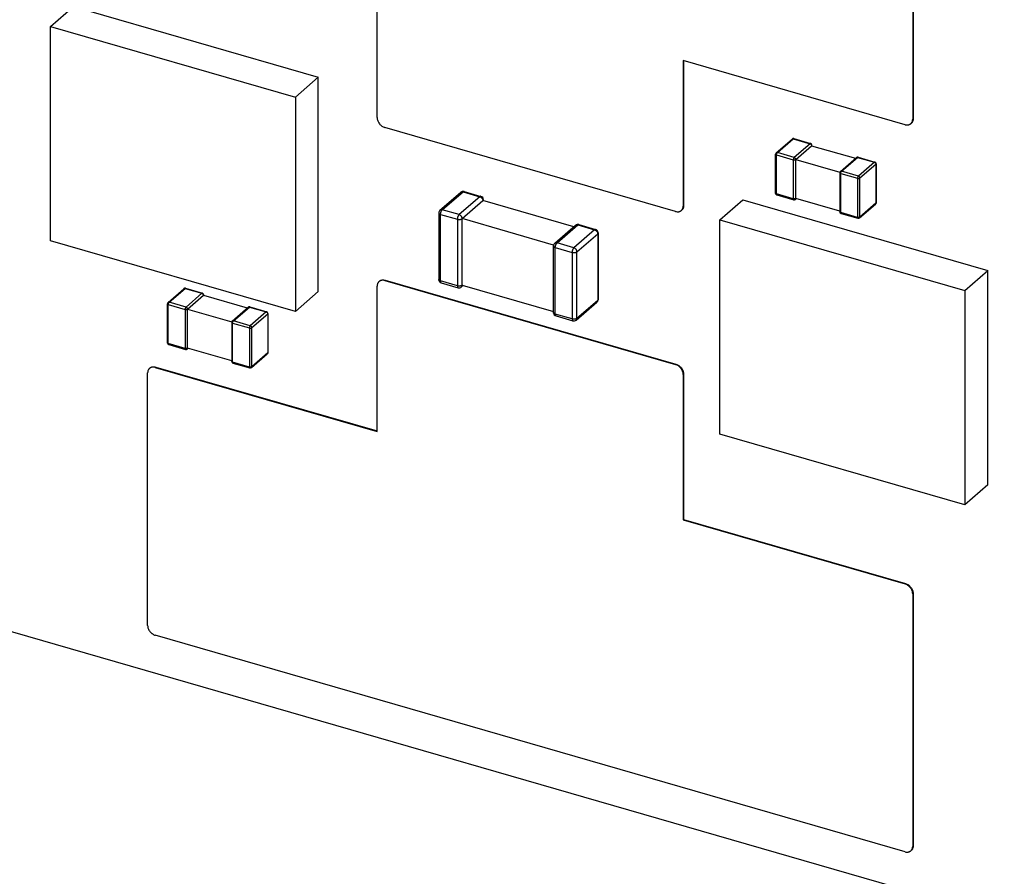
# Model space of a CAD drawing. Header units: millimetres. Extents: x 0 to 210, y 0 to 297.
# Tile 6 of 15: x 77.5 to 81.21, y 236.9 to 240.13. Entities that reach past the tile are written whole.
import ezdxf

# ---------------------------------------------------------------- set-up
doc = ezdxf.new("R2010")
doc.units = ezdxf.units.MM
doc.header["$LTSCALE"] = 19.36
doc.layers.get('0').update_dxf_attribs({"linetype": 'CONTINUOUS'})

msp = doc.modelspace()

# ---------------------------------------------------------------- linework, layer by layer
at = {"color": 7, "linetype": 'Continuous'}
for p, q in [((59.235, 243.0838), (139.9832, 219.7738)), ((80.8623, 240.703), (80.8623, 239.7513)), ((80.864, 240.7045), (80.864, 239.7528)), ((78.8436, 239.7573), (78.8436, 240.3053)), ((77.6124, 240.1012), (77.699, 240.1762)), ((77.699, 240.1762), (78.6218, 239.9098)), ((77.6124, 239.2937), (77.6124, 240.1012)), ((77.6124, 240.1012), (78.5352, 239.8348)), ((79.9972, 239.9723), (79.9972, 239.4243)), ((80.8335, 239.7308), (79.9972, 239.9723)), ((79.9988, 239.9718), (79.9988, 239.4258)), ((78.5352, 239.8348), (78.6218, 239.9098)), ((78.6218, 239.1023), (78.6218, 239.9098)), ((78.5352, 239.8348), (78.5352, 239.0273)), ((80.8553, 239.7345), (80.857, 239.7359)), ((79.9683, 239.4038), (78.8725, 239.7202)), ((80.3479, 239.6248), (80.4079, 239.6768)), ((80.4141, 239.6781), (80.4775, 239.6598)), ((80.4215, 239.5998), (80.4814, 239.6517)), ((80.4814, 239.6517), (80.6468, 239.604)), ((80.4823, 239.6515), (80.4823, 239.6534)), ((80.3456, 239.4727), (80.3456, 239.6198)), ((80.4215, 239.4528), (80.4215, 239.5998)), ((80.4215, 239.5998), (80.5881, 239.5517)), ((80.5902, 239.5549), (80.6501, 239.6068)), ((80.6563, 239.6082), (80.7198, 239.5899)), ((80.5879, 239.5499), (80.5879, 239.4028)), ((80.7246, 239.5835), (80.7246, 239.4364)), ((79.0804, 239.4086), (79.1587, 239.4764)), ((79.1711, 239.4791), (79.2345, 239.4608)), ((79.1641, 239.3769), (79.2424, 239.4447)), ((79.5847, 239.3458), (79.2424, 239.4447)), ((79.2442, 239.4442), (79.2442, 239.448)), ((80.1358, 239.3728), (80.2223, 239.4478)), ((80.2223, 239.4478), (81.1452, 239.1814)), ((80.3504, 239.4663), (80.4139, 239.448)), ((80.4201, 239.4494), (80.4234, 239.4522)), ((80.5879, 239.4047), (80.4215, 239.4528)), ((79.9901, 239.4075), (79.9918, 239.4089)), ((80.6623, 239.3795), (80.7223, 239.4314)), ((79.0758, 239.3985), (79.0758, 239.1476)), ((79.1641, 239.126), (79.1641, 239.3769)), ((79.5089, 239.2774), (79.1641, 239.3769)), ((80.1358, 238.5653), (80.1358, 239.3728)), ((80.1358, 239.3728), (81.0586, 239.1064)), ((80.5927, 239.3964), (80.6561, 239.3781)), ((79.5913, 239.3515), (79.513, 239.2837)), ((79.6037, 239.3542), (79.6671, 239.3359)), ((78.5352, 239.0273), (77.6124, 239.2937)), ((79.6767, 239.3231), (79.6767, 239.0722)), ((79.5084, 239.0228), (79.5084, 239.2737)), ((81.0586, 239.1064), (81.1452, 239.1814)), ((81.1452, 238.3739), (81.1452, 239.1814)), ((78.8507, 239.1397), (78.8523, 239.1412)), ((78.8725, 239.1434), (79.9683, 238.827)), ((78.8741, 239.1448), (79.97, 238.8285)), ((78.0553, 239.061), (78.1152, 239.1129)), ((78.1214, 239.1143), (78.1848, 239.096)), ((78.8436, 238.5749), (78.8436, 239.1229)), ((79.0854, 239.1349), (79.1489, 239.1165)), ((79.1678, 239.1249), (79.1613, 239.1193)), ((79.1641, 239.126), (79.5084, 239.0266)), ((81.0586, 239.1064), (81.0586, 238.2989)), ((78.1288, 239.036), (78.1888, 239.0879)), ((78.1888, 239.0879), (78.3542, 239.0402)), ((78.1897, 239.0877), (78.1897, 239.0896)), ((78.6218, 239.1023), (78.5352, 239.0273)), ((78.053, 238.9089), (78.053, 239.056)), ((78.1288, 238.8889), (78.1288, 239.036)), ((78.1288, 239.036), (78.2955, 238.9879)), ((78.2975, 238.9911), (78.3574, 239.043)), ((78.3636, 239.0444), (78.4271, 239.0261)), ((79.5939, 238.9944), (79.6721, 239.0622)), ((78.4319, 239.0197), (78.4319, 238.8726)), ((79.518, 239.01), (79.5815, 238.9917)), ((78.2952, 238.9861), (78.2952, 238.839)), ((78.0578, 238.9025), (78.1212, 238.8842)), ((78.1274, 238.8856), (78.1307, 238.8884)), ((78.2952, 238.8409), (78.1288, 238.8889)), ((78.3697, 238.8156), (78.4296, 238.8676)), ((77.9855, 238.8127), (77.9872, 238.8141)), ((78.0073, 238.8164), (78.8436, 238.5749)), ((78.009, 238.8178), (78.8436, 238.5769)), ((78.3, 238.8326), (78.3635, 238.8143)), ((77.9785, 237.8442), (77.9785, 238.7958)), ((79.9972, 238.7899), (79.9972, 238.2419)), ((79.9988, 238.7913), (79.9988, 238.2434)), ((81.0586, 238.2989), (80.1358, 238.5653)), ((81.1452, 238.3739), (81.0586, 238.2989)), ((79.9988, 238.2434), (79.9972, 238.2419)), ((79.9972, 238.2419), (80.8335, 238.0005)), ((79.9988, 238.2434), (80.8352, 238.002)), ((80.8623, 237.9634), (80.8623, 237.0117)), ((80.864, 237.9648), (80.864, 237.0131)), ((80.8335, 236.9912), (78.0073, 237.807)), ((80.8553, 236.9948), (80.857, 236.9963))]:
    msp.add_line(p, q, dxfattribs=at)
at = {"color": 9, "linetype": 'Continuous'}
for p, q in [((80.864, 239.7528), (80.8623, 239.7513)), ((80.3523, 239.6256), (80.4122, 239.6775)), ((80.4122, 239.6775), (80.4757, 239.6592)), ((80.4157, 239.6073), (80.3523, 239.6256)), ((80.4757, 239.6592), (80.4157, 239.6073)), ((80.349, 239.4698), (80.349, 239.6169)), ((80.349, 239.6169), (80.4124, 239.5986)), ((80.4124, 239.5986), (80.4124, 239.4515)), ((80.5945, 239.5556), (80.6545, 239.6076)), ((80.6545, 239.6076), (80.7179, 239.5892)), ((80.7179, 239.5892), (80.658, 239.5373)), ((80.658, 239.5373), (80.5945, 239.5556)), ((80.6637, 239.5299), (80.7237, 239.5818)), ((80.7237, 239.5818), (80.7237, 239.4347)), ((80.5912, 239.3999), (80.5912, 239.547)), ((80.5912, 239.547), (80.6546, 239.5287)), ((80.6546, 239.5287), (80.6546, 239.3816)), ((80.6637, 239.3828), (80.6637, 239.5299)), ((79.0891, 239.4101), (79.1674, 239.4779)), ((79.1674, 239.4779), (79.2308, 239.4595)), ((79.2308, 239.4595), (79.1526, 239.3918)), ((80.4124, 239.4515), (80.349, 239.4698)), ((79.1526, 239.3918), (79.0891, 239.4101)), ((79.9988, 239.4258), (79.9972, 239.4243)), ((80.5881, 239.4019), (80.5879, 239.4028)), ((80.7237, 239.4347), (80.6637, 239.3828)), ((79.0825, 239.1419), (79.0825, 239.3928)), ((79.0825, 239.3928), (79.1459, 239.3745)), ((79.1459, 239.3745), (79.1459, 239.1236)), ((80.6546, 239.3816), (80.5912, 239.3999)), ((79.5217, 239.2852), (79.6, 239.353)), ((79.6634, 239.3347), (79.5852, 239.2669)), ((79.6, 239.353), (79.6634, 239.3347)), ((79.5967, 239.252), (79.675, 239.3198)), ((79.675, 239.3198), (79.675, 239.0689)), ((79.5151, 239.017), (79.5151, 239.2679)), ((79.5151, 239.2679), (79.5785, 239.2496)), ((79.5852, 239.2669), (79.5217, 239.2852)), ((79.5967, 239.0011), (79.5967, 239.252)), ((79.5785, 239.2496), (79.5785, 238.9987)), ((78.8725, 239.1434), (78.8741, 239.1448)), ((79.1459, 239.1236), (79.0825, 239.1419)), ((78.0596, 239.0618), (78.1196, 239.1137)), ((78.1196, 239.1137), (78.183, 239.0954)), ((78.183, 239.0954), (78.1231, 239.0435)), ((79.675, 239.0689), (79.5967, 239.0011)), ((78.0563, 238.906), (78.0563, 239.0531)), ((78.0563, 239.0531), (78.1197, 239.0348)), ((78.1231, 239.0435), (78.0596, 239.0618)), ((78.1197, 239.0348), (78.1197, 238.8877)), ((78.3019, 238.9918), (78.3618, 239.0438)), ((78.3618, 239.0438), (78.4252, 239.0254)), ((78.4252, 239.0254), (78.3653, 238.9735)), ((78.3711, 238.9661), (78.431, 239.018)), ((78.431, 239.018), (78.431, 238.8709)), ((79.5785, 238.9987), (79.5151, 239.017)), ((78.2985, 238.8361), (78.2985, 238.9832)), ((78.2985, 238.9832), (78.362, 238.9649)), ((78.3653, 238.9735), (78.3019, 238.9918)), ((78.362, 238.9649), (78.362, 238.8178)), ((78.3711, 238.819), (78.3711, 238.9661)), ((78.1197, 238.8877), (78.0563, 238.906)), ((78.431, 238.8709), (78.3711, 238.819)), ((78.0073, 238.8164), (78.009, 238.8178)), ((78.2954, 238.8381), (78.2952, 238.839)), ((78.362, 238.8178), (78.2985, 238.8361)), ((79.97, 238.8285), (79.9683, 238.827)), ((79.9972, 238.7899), (79.9988, 238.7913)), ((80.8352, 238.002), (80.8335, 238.0005)), ((80.8623, 237.9634), (80.864, 237.9648)), ((80.864, 237.0131), (80.8623, 237.0117))]:
    msp.add_line(p, q, dxfattribs=at)
at = {"color": 7, "linetype": 'Continuous'}
for centre, radius, start, end in [((80.4122, 239.6717), 0.00666, 73.8979, 130.8934), ((80.3523, 239.6198), 0.00666, 130.8934, 180), ((80.4757, 239.6534), 0.00666, 0, 73.8979), ((80.6545, 239.6018), 0.00666, 73.8979, 130.8934), ((80.7179, 239.5835), 0.00666, 0, 73.8979), ((80.5945, 239.5499), 0.00666, 130.8934, 180), ((79.1674, 239.4663), 0.0133, 73.8979, 130.8934), ((79.2308, 239.448), 0.0133, 0, 73.8979), ((80.3523, 239.4727), 0.00666, 180, 253.8979), ((80.4157, 239.4544), 0.00666, 253.8979, 310.8934), ((79.0891, 239.3985), 0.0133, 130.8934, 180), ((80.5945, 239.4028), 0.00666, 180, 253.8979), ((80.7179, 239.4364), 0.00666, 310.8934, 360), ((80.658, 239.3845), 0.00666, 253.8979, 310.8934), ((79.6, 239.3414), 0.0133, 73.8979, 130.8934), ((79.6634, 239.3231), 0.0133, 0, 73.8979), ((79.5217, 239.2737), 0.0133, 130.8934, 180), ((79.0891, 239.1476), 0.0133, 180, 253.8979), ((78.1196, 239.1079), 0.00666, 73.8979, 130.8934), ((79.1526, 239.1293), 0.0133, 253.8979, 310.8934), ((78.183, 239.0896), 0.00666, 0, 73.8979), ((79.6634, 239.0722), 0.0133, 310.8934, 360), ((78.0596, 239.056), 0.00666, 130.8934, 180), ((78.3618, 239.038), 0.00666, 73.8979, 130.8934), ((78.4252, 239.0197), 0.00666, 0, 73.8979), ((79.5217, 239.0228), 0.0133, 180, 253.8979), ((79.5852, 239.0045), 0.0133, 253.8979, 310.8934), ((78.3019, 238.9861), 0.00666, 130.8934, 180), ((78.0596, 238.9089), 0.00666, 180, 253.8979), ((78.1231, 238.8906), 0.00666, 253.8979, 310.8934), ((78.4252, 238.8726), 0.00666, 310.8934, 360), ((78.3019, 238.839), 0.00666, 180, 253.8979), ((78.3653, 238.8207), 0.00666, 253.8979, 310.8934)]:
    msp.add_arc(centre, radius, start, end, dxfattribs=at)
at = {"color": 9, "linetype": 'Continuous'}
for centre, radius, start, end in [((80.4103, 239.6739), 0.00376, 125.424, 130.8891), ((80.3504, 239.622), 0.00376, 125.424, 130.8891), ((80.6526, 239.604), 0.00376, 125.424, 130.8891), ((79.1636, 239.4707), 0.00751, 125.423, 130.8902), ((79.5962, 239.3458), 0.00751, 125.423, 130.8902), ((78.1177, 239.1101), 0.00376, 125.424, 130.8891), ((78.0577, 239.0582), 0.00376, 125.424, 130.8891), ((78.3599, 239.0402), 0.00376, 125.424, 130.8891)]:
    msp.add_arc(centre, radius, start, end, dxfattribs=at)
at = {"color": 7, "linetype": 'Continuous'}
for points, knots in [([(78.8436, 239.7573), (78.8436, 239.7554), (78.844, 239.7514), (78.8457, 239.7455), (78.8484, 239.7398), (78.852, 239.7344), (78.8556, 239.7303), (78.8588, 239.7275), (78.8622, 239.7249), (78.8667, 239.7222), (78.8705, 239.7207), (78.8725, 239.7202)], [0, 0, 0, 0, 0.116114, 0.238134, 0.364827, 0.494414, 0.624798, 0.68965, 0.753892, 0.879481, 1, 1, 1, 1]), ([(80.8335, 239.7308), (80.8355, 239.7303), (80.8395, 239.7295), (80.8445, 239.7297), (80.8482, 239.7306), (80.8508, 239.7315), (80.8532, 239.7328), (80.8546, 239.7339), (80.8553, 239.7345)], [0, 0, 0, 0, 0.270665, 0.525064, 0.647129, 0.766407, 0.883714, 1, 1, 1, 1]), ([(80.8553, 239.7345), (80.8559, 239.735), (80.8569, 239.736), (80.8583, 239.7378), (80.8596, 239.7397), (80.8609, 239.7425), (80.8621, 239.7464), (80.8623, 239.7497), (80.8623, 239.7513)], [0, 0, 0, 0, 0.118458, 0.237641, 0.358239, 0.480873, 0.733911, 1, 1, 1, 1]), ([(80.864, 239.7528), (80.864, 239.7511), (80.8637, 239.7479), (80.8626, 239.744), (80.8612, 239.7412), (80.86, 239.7392), (80.8586, 239.7375), (80.8575, 239.7364), (80.857, 239.7359)], [0, 0, 0, 0, 0.266089, 0.519127, 0.641761, 0.762359, 0.881542, 1, 1, 1, 1]), ([(79.9683, 239.4038), (79.9703, 239.4032), (79.9743, 239.4025), (79.9793, 239.4027), (79.9831, 239.4035), (79.9856, 239.4045), (79.988, 239.4058), (79.9895, 239.4069), (79.9901, 239.4075)], [0, 0, 0, 0, 0.270665, 0.525064, 0.647129, 0.766407, 0.883714, 1, 1, 1, 1]), ([(79.9901, 239.4075), (79.9907, 239.408), (79.9918, 239.409), (79.9932, 239.4108), (79.9944, 239.4127), (79.9958, 239.4155), (79.9969, 239.4194), (79.9972, 239.4227), (79.9972, 239.4243)], [0, 0, 0, 0, 0.118458, 0.237641, 0.358239, 0.480873, 0.733911, 1, 1, 1, 1]), ([(79.9988, 239.4258), (79.9988, 239.4241), (79.9986, 239.4208), (79.9974, 239.4169), (79.9961, 239.4141), (79.9948, 239.4122), (79.9934, 239.4104), (79.9924, 239.4094), (79.9918, 239.4089)], [0, 0, 0, 0, 0.266089, 0.519127, 0.641761, 0.762359, 0.881542, 1, 1, 1, 1]), ([(78.8725, 239.1434), (78.8705, 239.144), (78.8665, 239.1447), (78.8615, 239.1445), (78.8578, 239.1437), (78.8552, 239.1427), (78.8528, 239.1414), (78.8513, 239.1403), (78.8507, 239.1397)], [0, 0, 0, 0, 0.270665, 0.525064, 0.647129, 0.766407, 0.883714, 1, 1, 1, 1]), ([(78.8523, 239.1412), (78.853, 239.1417), (78.8544, 239.1428), (78.8568, 239.1441), (78.8594, 239.1451), (78.8631, 239.146), (78.8681, 239.1462), (78.8721, 239.1454), (78.8741, 239.1448)], [0, 0, 0, 0, 0.116286, 0.233593, 0.352871, 0.474936, 0.729335, 1, 1, 1, 1]), ([(78.8507, 239.1397), (78.8501, 239.1392), (78.849, 239.1382), (78.8476, 239.1364), (78.8464, 239.1345), (78.8451, 239.1317), (78.8439, 239.1278), (78.8436, 239.1245), (78.8436, 239.1229)], [0, 0, 0, 0, 0.118458, 0.237641, 0.358239, 0.480873, 0.733911, 1, 1, 1, 1]), ([(77.9855, 238.8127), (77.9849, 238.8122), (77.9839, 238.8112), (77.9825, 238.8094), (77.9812, 238.8075), (77.9799, 238.8047), (77.9788, 238.8008), (77.9785, 238.7975), (77.9785, 238.7958)], [0, 0, 0, 0, 0.118458, 0.237641, 0.358239, 0.480873, 0.733911, 1, 1, 1, 1]), ([(78.0073, 238.8164), (78.0053, 238.8169), (78.0013, 238.8177), (77.9963, 238.8175), (77.9926, 238.8166), (77.99, 238.8157), (77.9876, 238.8144), (77.9862, 238.8133), (77.9855, 238.8127)], [0, 0, 0, 0, 0.270665, 0.525064, 0.647129, 0.766407, 0.883714, 1, 1, 1, 1]), ([(77.9872, 238.8141), (77.9878, 238.8147), (77.9893, 238.8158), (77.9917, 238.8171), (77.9943, 238.8181), (77.998, 238.8189), (78.003, 238.8191), (78.007, 238.8184), (78.009, 238.8178)], [0, 0, 0, 0, 0.116286, 0.233593, 0.352871, 0.474936, 0.729335, 1, 1, 1, 1]), ([(79.9972, 238.7899), (79.9972, 238.7918), (79.9968, 238.7958), (79.9951, 238.8017), (79.9924, 238.8074), (79.9888, 238.8128), (79.9852, 238.8169), (79.982, 238.8197), (79.9786, 238.8223), (79.9741, 238.825), (79.9703, 238.8265), (79.9683, 238.827)], [0, 0, 0, 0, 0.116114, 0.238134, 0.364827, 0.494414, 0.624798, 0.68965, 0.753892, 0.879481, 1, 1, 1, 1]), ([(79.97, 238.8285), (79.9719, 238.8279), (79.9758, 238.8264), (79.9802, 238.8238), (79.9836, 238.8212), (79.9869, 238.8183), (79.9905, 238.8143), (79.9941, 238.8089), (79.9968, 238.8031), (79.9984, 238.7972), (79.9988, 238.7933), (79.9988, 238.7913)], [0, 0, 0, 0, 0.120519, 0.246108, 0.31035, 0.375202, 0.505586, 0.635173, 0.761866, 0.883886, 1, 1, 1, 1]), ([(80.8623, 237.9634), (80.8623, 237.9653), (80.8619, 237.9693), (80.8603, 237.9752), (80.8576, 237.9809), (80.854, 237.9863), (80.8504, 237.9903), (80.8471, 237.9932), (80.8437, 237.9958), (80.8393, 237.9984), (80.8354, 238), (80.8335, 238.0005)], [0, 0, 0, 0, 0.116114, 0.238134, 0.364827, 0.494414, 0.624798, 0.68965, 0.753892, 0.879481, 1, 1, 1, 1]), ([(80.8352, 238.002), (80.8371, 238.0014), (80.8409, 237.9999), (80.8454, 237.9972), (80.8488, 237.9947), (80.852, 237.9918), (80.8557, 237.9877), (80.8593, 237.9823), (80.8619, 237.9766), (80.8636, 237.9707), (80.864, 237.9667), (80.864, 237.9648)], [0, 0, 0, 0, 0.120519, 0.246108, 0.31035, 0.375202, 0.505586, 0.635173, 0.761866, 0.883886, 1, 1, 1, 1]), ([(77.9785, 237.8442), (77.9785, 237.8422), (77.9789, 237.8383), (77.9805, 237.8324), (77.9832, 237.8266), (77.9868, 237.8212), (77.9904, 237.8172), (77.9937, 237.8143), (77.9971, 237.8117), (78.0015, 237.8091), (78.0054, 237.8076), (78.0073, 237.807)], [0, 0, 0, 0, 0.116114, 0.238134, 0.364827, 0.494413, 0.624797, 0.68965, 0.753892, 0.879481, 1, 1, 1, 1]), ([(80.8335, 236.9912), (80.8355, 236.9906), (80.8395, 236.9898), (80.8445, 236.99), (80.8482, 236.9909), (80.8508, 236.9919), (80.8532, 236.9932), (80.8546, 236.9942), (80.8553, 236.9948)], [0, 0, 0, 0, 0.270665, 0.525064, 0.647129, 0.766407, 0.883714, 1, 1, 1, 1]), ([(80.8553, 236.9948), (80.8559, 236.9953), (80.8569, 236.9964), (80.8583, 236.9981), (80.8596, 237), (80.8609, 237.0028), (80.8621, 237.0067), (80.8623, 237.01), (80.8623, 237.0117)], [0, 0, 0, 0, 0.118458, 0.237641, 0.358239, 0.480873, 0.733911, 1, 1, 1, 1]), ([(80.864, 237.0131), (80.864, 237.0114), (80.8637, 237.0082), (80.8626, 237.0043), (80.8612, 237.0015), (80.86, 236.9996), (80.8586, 236.9978), (80.8575, 236.9968), (80.857, 236.9963)], [0, 0, 0, 0, 0.266089, 0.519127, 0.641761, 0.762359, 0.881542, 1, 1, 1, 1])]:
    msp.add_open_spline(points, degree=3, knots=knots, dxfattribs=at)
at = {"color": 9, "linetype": 'Continuous'}
for points, knots in [([(80.4082, 239.677), (80.4084, 239.6772), (80.409, 239.6775), (80.41, 239.6777), (80.4111, 239.6777), (80.4119, 239.6776), (80.4122, 239.6775)], [0, 0, 0, 0, 0.233253, 0.475187, 0.730137, 1, 1, 1, 1]), ([(80.4122, 239.6775), (80.4124, 239.6776), (80.4127, 239.6778), (80.4132, 239.6781), (80.4136, 239.6782), (80.4139, 239.6782), (80.4141, 239.6781)], [0, 0, 0, 0, 0.298822, 0.559482, 0.788837, 1, 1, 1, 1]), ([(80.3523, 239.6256), (80.3519, 239.6257), (80.3512, 239.6258), (80.3501, 239.6258), (80.3491, 239.6256), (80.3485, 239.6253), (80.3482, 239.6251)], [0, 0, 0, 0, 0.269863, 0.524813, 0.766747, 1, 1, 1, 1]), ([(80.349, 239.6169), (80.349, 239.6173), (80.349, 239.6181), (80.3492, 239.6194), (80.3495, 239.6206), (80.3499, 239.6218), (80.3504, 239.623), (80.351, 239.624), (80.3516, 239.6249), (80.3521, 239.6254), (80.3523, 239.6256)], [0, 0, 0, 0, 0.124578, 0.25738, 0.394414, 0.531426, 0.66416, 0.788631, 0.90141, 1, 1, 1, 1]), ([(80.4775, 239.6598), (80.4774, 239.6598), (80.4773, 239.6599), (80.4769, 239.6599), (80.4765, 239.6597), (80.4761, 239.6595), (80.4758, 239.6593), (80.4757, 239.6592)], [0, 0, 0, 0, 0.125025, 0.250083, 0.499693, 0.749751, 1, 1, 1, 1]), ([(80.4757, 239.6592), (80.4765, 239.6589), (80.4776, 239.6584), (80.4789, 239.6573), (80.4798, 239.6563), (80.4805, 239.6552), (80.4812, 239.6538), (80.4814, 239.6525), (80.4814, 239.6517)], [0, 0, 0, 0, 0.245726, 0.374969, 0.505596, 0.635423, 0.762353, 1, 1, 1, 1]), ([(80.4814, 239.6517), (80.4816, 239.6519), (80.4818, 239.6521), (80.4821, 239.6525), (80.4823, 239.653), (80.4823, 239.6533), (80.4823, 239.6534)], [0, 0, 0, 0, 0.282054, 0.538321, 0.774663, 1, 1, 1, 1]), ([(80.3456, 239.6198), (80.3456, 239.6197), (80.3457, 239.6194), (80.3458, 239.6189), (80.3461, 239.6185), (80.3465, 239.6181), (80.347, 239.6178), (80.3478, 239.6173), (80.3485, 239.6171), (80.349, 239.6169)], [0, 0, 0, 0, 0.0935, 0.191566, 0.2979, 0.414933, 0.543867, 0.684894, 1, 1, 1, 1]), ([(80.4157, 239.6073), (80.4155, 239.6071), (80.415, 239.6066), (80.4144, 239.6057), (80.4139, 239.6047), (80.4134, 239.6035), (80.4129, 239.6023), (80.4126, 239.6011), (80.4125, 239.5998), (80.4124, 239.599), (80.4124, 239.5986)], [0, 0, 0, 0, 0.09859, 0.21137, 0.335841, 0.468575, 0.605586, 0.74262, 0.875422, 1, 1, 1, 1]), ([(80.4124, 239.5986), (80.4128, 239.5985), (80.4136, 239.5983), (80.4149, 239.5982), (80.4162, 239.5982), (80.4174, 239.5983), (80.4187, 239.5985), (80.4198, 239.5988), (80.4207, 239.5993), (80.4213, 239.5996), (80.4215, 239.5998)], [0, 0, 0, 0, 0.12861, 0.263627, 0.401278, 0.537607, 0.66875, 0.791212, 0.902194, 1, 1, 1, 1]), ([(80.4198, 239.6044), (80.4193, 239.6051), (80.4181, 239.6063), (80.4165, 239.607), (80.4157, 239.6073)], [0, 0, 0, 0, 0.513298, 1, 1, 1, 1]), ([(80.4215, 239.5998), (80.4215, 239.6006), (80.4212, 239.6023), (80.4203, 239.6037), (80.4198, 239.6044)], [0, 0, 0, 0, 0.481398, 1, 1, 1, 1]), ([(80.6504, 239.607), (80.6507, 239.6072), (80.6513, 239.6076), (80.6523, 239.6078), (80.6534, 239.6078), (80.6541, 239.6077), (80.6545, 239.6076)], [0, 0, 0, 0, 0.233253, 0.475187, 0.730137, 1, 1, 1, 1]), ([(80.6545, 239.6076), (80.6546, 239.6077), (80.6549, 239.6079), (80.6554, 239.6082), (80.6559, 239.6083), (80.6562, 239.6082), (80.6563, 239.6082)], [0, 0, 0, 0, 0.298822, 0.559482, 0.788837, 1, 1, 1, 1]), ([(80.7198, 239.5899), (80.7196, 239.5899), (80.7193, 239.5899), (80.7189, 239.5898), (80.7184, 239.5896), (80.7181, 239.5894), (80.7179, 239.5892)], [0, 0, 0, 0, 0.211163, 0.440518, 0.701178, 1, 1, 1, 1]), ([(80.7179, 239.5892), (80.7187, 239.589), (80.7198, 239.5884), (80.7211, 239.5874), (80.722, 239.5864), (80.7227, 239.5853), (80.7234, 239.5838), (80.7237, 239.5826), (80.7237, 239.5818)], [0, 0, 0, 0, 0.245726, 0.374969, 0.505595, 0.635422, 0.762352, 1, 1, 1, 1]), ([(80.5879, 239.5499), (80.5879, 239.5497), (80.5879, 239.5493), (80.5882, 239.5488), (80.5886, 239.5483), (80.5892, 239.5478), (80.5901, 239.5474), (80.5908, 239.5471), (80.5912, 239.547)], [0, 0, 0, 0, 0.124652, 0.249513, 0.37455, 0.499677, 0.749731, 1, 1, 1, 1]), ([(80.5945, 239.5556), (80.5941, 239.5558), (80.5933, 239.5559), (80.5922, 239.5559), (80.5911, 239.5555), (80.5904, 239.5551), (80.5902, 239.5549)], [0, 0, 0, 0, 0.270966, 0.525648, 0.766731, 1, 1, 1, 1]), ([(80.5912, 239.547), (80.5912, 239.5474), (80.5913, 239.5482), (80.5914, 239.5494), (80.5917, 239.5507), (80.592, 239.5515), (80.5922, 239.5519)], [0, 0, 0, 0, 0.234423, 0.48432, 0.742182, 1, 1, 1, 1]), ([(80.5922, 239.5519), (80.5923, 239.5523), (80.5927, 239.5531), (80.5932, 239.5541), (80.5938, 239.555), (80.5943, 239.5554), (80.5945, 239.5556)], [0, 0, 0, 0, 0.283272, 0.548909, 0.789597, 1, 1, 1, 1]), ([(80.7237, 239.5818), (80.7238, 239.5819), (80.7241, 239.5822), (80.7244, 239.5826), (80.7245, 239.583), (80.7246, 239.5833), (80.7246, 239.5835)], [0, 0, 0, 0, 0.282054, 0.538321, 0.774663, 1, 1, 1, 1]), ([(80.658, 239.5373), (80.6577, 239.5371), (80.6573, 239.5366), (80.6567, 239.5358), (80.6561, 239.5347), (80.6556, 239.5336), (80.6552, 239.5324), (80.6549, 239.5311), (80.6547, 239.5299), (80.6546, 239.5291), (80.6546, 239.5287)], [0, 0, 0, 0, 0.09859, 0.21137, 0.335841, 0.468575, 0.605586, 0.74262, 0.875422, 1, 1, 1, 1]), ([(80.6546, 239.5287), (80.655, 239.5286), (80.6559, 239.5284), (80.6571, 239.5282), (80.6584, 239.5282), (80.6597, 239.5283), (80.6609, 239.5286), (80.662, 239.5289), (80.663, 239.5293), (80.6635, 239.5297), (80.6637, 239.5299)], [0, 0, 0, 0, 0.12861, 0.263627, 0.401278, 0.537607, 0.66875, 0.791212, 0.902194, 1, 1, 1, 1]), ([(80.6637, 239.5299), (80.6637, 239.5307), (80.6635, 239.5319), (80.6628, 239.5334), (80.6621, 239.5345), (80.6612, 239.5355), (80.6599, 239.5365), (80.6588, 239.5371), (80.658, 239.5373)], [0, 0, 0, 0, 0.237648, 0.364577, 0.494405, 0.625031, 0.754274, 1, 1, 1, 1]), ([(79.1592, 239.4768), (79.1598, 239.4772), (79.161, 239.4778), (79.163, 239.4783), (79.1652, 239.4784), (79.1667, 239.4781), (79.1674, 239.4779)], [0, 0, 0, 0, 0.233253, 0.475187, 0.730137, 1, 1, 1, 1]), ([(79.1674, 239.4779), (79.1677, 239.4781), (79.1683, 239.4786), (79.1693, 239.4791), (79.1701, 239.4792), (79.1707, 239.4792), (79.171, 239.4792), (79.1711, 239.4791)], [0, 0, 0, 0, 0.298605, 0.559077, 0.788265, 0.895331, 1, 1, 1, 1]), ([(79.2345, 239.4608), (79.2344, 239.4608), (79.2341, 239.4609), (79.2335, 239.4609), (79.2327, 239.4607), (79.2318, 239.4603), (79.2311, 239.4598), (79.2308, 239.4595)], [0, 0, 0, 0, 0.104668, 0.211735, 0.440923, 0.701395, 1, 1, 1, 1]), ([(79.2308, 239.4595), (79.2324, 239.4591), (79.2347, 239.4579), (79.2373, 239.4558), (79.239, 239.4538), (79.2405, 239.4517), (79.2415, 239.4494), (79.2422, 239.447), (79.2424, 239.4454), (79.2424, 239.4447)], [0, 0, 0, 0, 0.245498, 0.374621, 0.505126, 0.634833, 0.761645, 0.883778, 1, 1, 1, 1]), ([(79.2424, 239.4447), (79.2427, 239.4449), (79.2431, 239.4454), (79.2437, 239.4462), (79.2441, 239.4471), (79.2442, 239.4477), (79.2442, 239.448)], [0, 0, 0, 0, 0.282054, 0.538321, 0.774663, 1, 1, 1, 1]), ([(80.349, 239.4698), (80.3486, 239.47), (80.3478, 239.4702), (80.347, 239.4707), (80.3464, 239.4712), (80.346, 239.4716), (80.3457, 239.4721), (80.3456, 239.4725), (80.3456, 239.4727)], [0, 0, 0, 0, 0.250269, 0.500324, 0.625452, 0.750488, 0.875349, 1, 1, 1, 1]), ([(80.3504, 239.4663), (80.3503, 239.4664), (80.3501, 239.4665), (80.3498, 239.4667), (80.3495, 239.4671), (80.3493, 239.4675), (80.3492, 239.468), (80.349, 239.4688), (80.349, 239.4694), (80.349, 239.4698)], [0, 0, 0, 0, 0.088158, 0.18175, 0.285072, 0.400851, 0.530402, 0.673958, 1, 1, 1, 1]), ([(80.4215, 239.4528), (80.4213, 239.4526), (80.4207, 239.4522), (80.4198, 239.4517), (80.4187, 239.4514), (80.4174, 239.4512), (80.4162, 239.4511), (80.4149, 239.4511), (80.4136, 239.4512), (80.4128, 239.4514), (80.4124, 239.4515)], [0, 0, 0, 0, 0.097806, 0.208788, 0.331251, 0.462393, 0.598722, 0.736373, 0.87139, 1, 1, 1, 1]), ([(80.4124, 239.4515), (80.4124, 239.4512), (80.4124, 239.4507), (80.4125, 239.45), (80.4127, 239.4495), (80.4128, 239.4491), (80.4131, 239.4486), (80.4134, 239.4483), (80.4136, 239.4481), (80.4138, 239.448), (80.4139, 239.448)], [0, 0, 0, 0, 0.250125, 0.375229, 0.500314, 0.625359, 0.750308, 0.875034, 0.937524, 1, 1, 1, 1]), ([(80.4201, 239.4494), (80.4203, 239.4496), (80.4207, 239.45), (80.4212, 239.4508), (80.4214, 239.4518), (80.4215, 239.4524), (80.4215, 239.4528)], [0, 0, 0, 0, 0.237417, 0.480457, 0.733698, 1, 1, 1, 1]), ([(79.0891, 239.4101), (79.0883, 239.4103), (79.0867, 239.4106), (79.0847, 239.4105), (79.0833, 239.4102), (79.0822, 239.4098), (79.0813, 239.4093), (79.0807, 239.4088), (79.0804, 239.4086)], [0, 0, 0, 0, 0.270665, 0.525064, 0.647129, 0.766407, 0.883714, 1, 1, 1, 1]), ([(79.0825, 239.3928), (79.0825, 239.3936), (79.0826, 239.3952), (79.083, 239.3977), (79.0836, 239.4002), (79.0844, 239.4026), (79.0854, 239.4049), (79.0865, 239.407), (79.0877, 239.4087), (79.0887, 239.4097), (79.0891, 239.4101)], [0, 0, 0, 0, 0.124578, 0.25738, 0.394414, 0.531425, 0.664159, 0.78863, 0.90141, 1, 1, 1, 1]), ([(80.5912, 239.3999), (80.5908, 239.4), (80.5902, 239.4003), (80.5893, 239.4007), (80.5886, 239.4013), (80.5882, 239.4017), (80.5881, 239.4019)], [0, 0, 0, 0, 0.29757, 0.564624, 0.798146, 1, 1, 1, 1]), ([(80.7237, 239.4347), (80.7237, 239.4344), (80.7236, 239.4337), (80.7234, 239.4328), (80.7229, 239.432), (80.7225, 239.4316), (80.7223, 239.4314)], [0, 0, 0, 0, 0.266302, 0.519543, 0.762583, 1, 1, 1, 1]), ([(80.7246, 239.4364), (80.7246, 239.4363), (80.7245, 239.436), (80.7244, 239.4355), (80.7241, 239.4351), (80.7238, 239.4349), (80.7237, 239.4347)], [0, 0, 0, 0, 0.225337, 0.461678, 0.717946, 1, 1, 1, 1]), ([(79.0758, 239.3985), (79.0758, 239.3983), (79.0759, 239.3977), (79.0761, 239.3971), (79.0763, 239.3968)], [0, 0, 0, 0, 0.488081, 1, 1, 1, 1]), ([(79.0763, 239.3968), (79.0765, 239.3964), (79.077, 239.3957), (79.0778, 239.395), (79.0789, 239.3943), (79.0804, 239.3935), (79.0818, 239.393), (79.0825, 239.3928)], [0, 0, 0, 0, 0.201787, 0.314481, 0.435564, 0.70253, 1, 1, 1, 1]), ([(79.1526, 239.3918), (79.1521, 239.3914), (79.1512, 239.3904), (79.15, 239.3886), (79.1488, 239.3866), (79.1478, 239.3843), (79.147, 239.3819), (79.1464, 239.3793), (79.146, 239.3769), (79.1459, 239.3753), (79.1459, 239.3745)], [0, 0, 0, 0, 0.09859, 0.21137, 0.335841, 0.468575, 0.605586, 0.74262, 0.875422, 1, 1, 1, 1]), ([(79.1459, 239.3745), (79.1467, 239.3742), (79.1483, 239.3739), (79.1509, 239.3736), (79.1534, 239.3735), (79.156, 239.3737), (79.1584, 239.3742), (79.1606, 239.3749), (79.1626, 239.3757), (79.1637, 239.3765), (79.1641, 239.3769)], [0, 0, 0, 0, 0.12861, 0.263627, 0.401278, 0.537607, 0.66875, 0.791212, 0.902194, 1, 1, 1, 1]), ([(79.1607, 239.386), (79.1602, 239.3867), (79.159, 239.388), (79.1564, 239.3902), (79.1542, 239.3913), (79.1526, 239.3918)], [0, 0, 0, 0, 0.258362, 0.513987, 1, 1, 1, 1]), ([(79.1641, 239.3769), (79.1641, 239.3777), (79.164, 239.3793), (79.1633, 239.3816), (79.1622, 239.3839), (79.1613, 239.3853), (79.1607, 239.386)], [0, 0, 0, 0, 0.234851, 0.481649, 0.737899, 1, 1, 1, 1]), ([(80.5927, 239.3964), (80.5926, 239.3964), (80.5923, 239.3965), (80.592, 239.3968), (80.5918, 239.3971), (80.5916, 239.3976), (80.5914, 239.3981), (80.5912, 239.3988), (80.5912, 239.3995), (80.5912, 239.3999)], [0, 0, 0, 0, 0.088158, 0.18175, 0.285073, 0.400852, 0.530403, 0.673959, 1, 1, 1, 1]), ([(80.6597, 239.3813), (80.6593, 239.3812), (80.6584, 239.3811), (80.6571, 239.3812), (80.6559, 239.3813), (80.655, 239.3815), (80.6546, 239.3816)], [0, 0, 0, 0, 0.253585, 0.509628, 0.760773, 1, 1, 1, 1]), ([(80.6546, 239.3816), (80.6546, 239.3812), (80.6547, 239.3805), (80.6549, 239.3797), (80.655, 239.3792), (80.6552, 239.3788), (80.6555, 239.3785), (80.6558, 239.3782), (80.656, 239.3781), (80.6561, 239.3781)], [0, 0, 0, 0, 0.326041, 0.469597, 0.599148, 0.714927, 0.81825, 0.911842, 1, 1, 1, 1]), ([(80.6637, 239.3828), (80.6635, 239.3826), (80.663, 239.3822), (80.662, 239.3818), (80.6609, 239.3815), (80.6601, 239.3813), (80.6597, 239.3813)], [0, 0, 0, 0, 0.211522, 0.451538, 0.716383, 1, 1, 1, 1]), ([(80.6623, 239.3795), (80.6626, 239.3796), (80.663, 239.3801), (80.6634, 239.3809), (80.6637, 239.3818), (80.6637, 239.3825), (80.6637, 239.3828)], [0, 0, 0, 0, 0.237418, 0.480458, 0.733698, 1, 1, 1, 1]), ([(79.5918, 239.352), (79.5924, 239.3523), (79.5936, 239.353), (79.5956, 239.3535), (79.5978, 239.3535), (79.5992, 239.3532), (79.6, 239.353)], [0, 0, 0, 0, 0.233253, 0.475187, 0.730137, 1, 1, 1, 1]), ([(79.6, 239.353), (79.6003, 239.3532), (79.6009, 239.3537), (79.6018, 239.3542), (79.6027, 239.3544), (79.6033, 239.3543), (79.6035, 239.3543), (79.6037, 239.3542)], [0, 0, 0, 0, 0.298605, 0.559077, 0.788265, 0.895331, 1, 1, 1, 1]), ([(79.6671, 239.3359), (79.667, 239.336), (79.6667, 239.336), (79.6661, 239.336), (79.6653, 239.3359), (79.6643, 239.3354), (79.6637, 239.3349), (79.6634, 239.3347)], [0, 0, 0, 0, 0.104669, 0.211735, 0.440923, 0.701395, 1, 1, 1, 1]), ([(79.6634, 239.3347), (79.665, 239.3342), (79.6673, 239.3331), (79.6699, 239.3309), (79.671, 239.3296), (79.6716, 239.3289)], [0, 0, 0, 0, 0.486013, 0.741638, 1, 1, 1, 1]), ([(79.6716, 239.3289), (79.6721, 239.3282), (79.6731, 239.3268), (79.6741, 239.3245), (79.6748, 239.3222), (79.675, 239.3206), (79.675, 239.3198)], [0, 0, 0, 0, 0.262101, 0.518351, 0.765149, 1, 1, 1, 1]), ([(79.675, 239.3198), (79.6752, 239.32), (79.6757, 239.3205), (79.6763, 239.3214), (79.6767, 239.3222), (79.6767, 239.3228), (79.6767, 239.3231)], [0, 0, 0, 0, 0.282054, 0.538321, 0.774663, 1, 1, 1, 1]), ([(79.5084, 239.2737), (79.5084, 239.2734), (79.5085, 239.2728), (79.5087, 239.2722), (79.5089, 239.2719)], [0, 0, 0, 0, 0.488081, 1, 1, 1, 1]), ([(79.5089, 239.2719), (79.5091, 239.2715), (79.5096, 239.2709), (79.5104, 239.2701), (79.5114, 239.2694), (79.513, 239.2686), (79.5143, 239.2681), (79.5151, 239.2679)], [0, 0, 0, 0, 0.201787, 0.314481, 0.435564, 0.70253, 1, 1, 1, 1]), ([(79.5217, 239.2852), (79.5209, 239.2854), (79.5193, 239.2857), (79.5173, 239.2857), (79.5158, 239.2853), (79.5148, 239.2849), (79.5138, 239.2844), (79.5133, 239.284), (79.513, 239.2837)], [0, 0, 0, 0, 0.270665, 0.525064, 0.647129, 0.766407, 0.883714, 1, 1, 1, 1]), ([(79.5151, 239.2679), (79.5151, 239.2687), (79.5152, 239.2703), (79.5155, 239.2728), (79.5161, 239.2753), (79.517, 239.2777), (79.518, 239.28), (79.5191, 239.2821), (79.5203, 239.2838), (79.5212, 239.2848), (79.5217, 239.2852)], [0, 0, 0, 0, 0.124578, 0.25738, 0.394414, 0.531425, 0.664159, 0.78863, 0.90141, 1, 1, 1, 1]), ([(79.5805, 239.2594), (79.5801, 239.2586), (79.5796, 239.257), (79.579, 239.2545), (79.5786, 239.252), (79.5785, 239.2504), (79.5785, 239.2496)], [0, 0, 0, 0, 0.257818, 0.51568, 0.765577, 1, 1, 1, 1]), ([(79.5785, 239.2496), (79.5793, 239.2494), (79.5809, 239.249), (79.5834, 239.2487), (79.586, 239.2487), (79.5886, 239.2489), (79.591, 239.2493), (79.5932, 239.25), (79.5951, 239.2509), (79.5962, 239.2516), (79.5967, 239.252)], [0, 0, 0, 0, 0.12861, 0.263627, 0.401278, 0.537607, 0.668749, 0.791212, 0.902194, 1, 1, 1, 1]), ([(79.5852, 239.2669), (79.5847, 239.2665), (79.5838, 239.2655), (79.5825, 239.2638), (79.5814, 239.2617), (79.5808, 239.2602), (79.5805, 239.2594)], [0, 0, 0, 0, 0.210403, 0.451091, 0.716728, 1, 1, 1, 1]), ([(79.5967, 239.252), (79.5967, 239.2528), (79.5965, 239.2544), (79.5959, 239.2567), (79.5948, 239.259), (79.5934, 239.2612), (79.5916, 239.2631), (79.589, 239.2653), (79.5867, 239.2664), (79.5852, 239.2669)], [0, 0, 0, 0, 0.116222, 0.238355, 0.365167, 0.494874, 0.625379, 0.754502, 1, 1, 1, 1]), ([(79.0825, 239.1419), (79.082, 239.142), (79.0811, 239.1423), (79.0797, 239.1429), (79.0786, 239.1436), (79.0776, 239.1443), (79.0768, 239.1451), (79.0763, 239.1459), (79.0759, 239.1468), (79.0758, 239.1474), (79.0758, 239.1476)], [0, 0, 0, 0, 0.162837, 0.315328, 0.456309, 0.585201, 0.702197, 0.808496, 0.906531, 1, 1, 1, 1]), ([(79.0854, 239.1349), (79.0852, 239.1349), (79.0848, 239.1351), (79.0842, 239.1356), (79.0837, 239.1363), (79.0832, 239.1371), (79.0829, 239.1381), (79.0827, 239.1393), (79.0825, 239.1405), (79.0825, 239.1414), (79.0825, 239.1419)], [0, 0, 0, 0, 0.088134, 0.181701, 0.284995, 0.400743, 0.530258, 0.673776, 0.830737, 1, 1, 1, 1]), ([(78.1155, 239.1132), (78.1157, 239.1134), (78.1163, 239.1137), (78.1174, 239.1139), (78.1185, 239.1139), (78.1192, 239.1138), (78.1196, 239.1137)], [0, 0, 0, 0, 0.233253, 0.475187, 0.730137, 1, 1, 1, 1]), ([(78.1196, 239.1137), (78.1197, 239.1138), (78.12, 239.114), (78.1205, 239.1143), (78.121, 239.1144), (78.1213, 239.1144), (78.1214, 239.1143)], [0, 0, 0, 0, 0.298822, 0.559482, 0.788837, 1, 1, 1, 1]), ([(79.1459, 239.1236), (79.1459, 239.1229), (79.146, 239.1219), (79.1462, 239.1205), (79.1464, 239.1196), (79.1468, 239.1186), (79.1473, 239.1177), (79.1478, 239.1171), (79.1484, 239.1167), (79.1487, 239.1166), (79.1489, 239.1165)], [0, 0, 0, 0, 0.250129, 0.375234, 0.500321, 0.625366, 0.750316, 0.87504, 0.937528, 1, 1, 1, 1]), ([(79.156, 239.1229), (79.1552, 239.1228), (79.1534, 239.1226), (79.1509, 239.1227), (79.1483, 239.123), (79.1467, 239.1233), (79.1459, 239.1236)], [0, 0, 0, 0, 0.253585, 0.509628, 0.760773, 1, 1, 1, 1]), ([(79.1641, 239.126), (79.1637, 239.1256), (79.1626, 239.1249), (79.1606, 239.124), (79.1584, 239.1233), (79.1569, 239.123), (79.156, 239.1229)], [0, 0, 0, 0, 0.211522, 0.451538, 0.716383, 1, 1, 1, 1]), ([(79.1613, 239.1193), (79.1618, 239.1197), (79.1626, 239.1206), (79.1635, 239.1222), (79.164, 239.124), (79.1641, 239.1253), (79.1641, 239.126)], [0, 0, 0, 0, 0.237417, 0.480457, 0.733698, 1, 1, 1, 1]), ([(78.1848, 239.096), (78.1848, 239.096), (78.1846, 239.0961), (78.1843, 239.096), (78.1838, 239.0959), (78.1834, 239.0957), (78.1831, 239.0955), (78.183, 239.0954)], [0, 0, 0, 0, 0.125025, 0.250083, 0.499693, 0.749751, 1, 1, 1, 1]), ([(78.183, 239.0954), (78.1838, 239.0951), (78.1849, 239.0946), (78.1862, 239.0935), (78.1871, 239.0925), (78.1878, 239.0914), (78.1885, 239.0899), (78.1888, 239.0887), (78.1888, 239.0879)], [0, 0, 0, 0, 0.245726, 0.374969, 0.505596, 0.635423, 0.762353, 1, 1, 1, 1]), ([(78.1888, 239.0879), (78.1889, 239.0881), (78.1892, 239.0883), (78.1894, 239.0887), (78.1896, 239.0892), (78.1897, 239.0895), (78.1897, 239.0896)], [0, 0, 0, 0, 0.282054, 0.538321, 0.774663, 1, 1, 1, 1]), ([(79.675, 239.0689), (79.675, 239.0682), (79.6748, 239.0669), (79.6743, 239.0651), (79.6734, 239.0635), (79.6726, 239.0626), (79.6721, 239.0622)], [0, 0, 0, 0, 0.266302, 0.519543, 0.762583, 1, 1, 1, 1]), ([(79.6767, 239.0722), (79.6767, 239.0719), (79.6767, 239.0713), (79.6763, 239.0705), (79.6757, 239.0696), (79.6752, 239.0691), (79.675, 239.0689)], [0, 0, 0, 0, 0.225337, 0.461679, 0.717946, 1, 1, 1, 1]), ([(78.053, 239.056), (78.053, 239.0559), (78.053, 239.0556), (78.0532, 239.0551), (78.0535, 239.0547), (78.0539, 239.0543), (78.0543, 239.054), (78.0551, 239.0535), (78.0558, 239.0533), (78.0563, 239.0531)], [0, 0, 0, 0, 0.0935, 0.191566, 0.2979, 0.414933, 0.543867, 0.684894, 1, 1, 1, 1]), ([(78.0596, 239.0618), (78.0593, 239.0619), (78.0585, 239.062), (78.0574, 239.062), (78.0564, 239.0618), (78.0558, 239.0615), (78.0555, 239.0613)], [0, 0, 0, 0, 0.269863, 0.524813, 0.766747, 1, 1, 1, 1]), ([(78.0563, 239.0531), (78.0563, 239.0535), (78.0563, 239.0543), (78.0565, 239.0556), (78.0568, 239.0568), (78.0572, 239.058), (78.0577, 239.0592), (78.0583, 239.0602), (78.0589, 239.0611), (78.0594, 239.0616), (78.0596, 239.0618)], [0, 0, 0, 0, 0.124578, 0.25738, 0.394414, 0.531426, 0.66416, 0.788631, 0.90141, 1, 1, 1, 1]), ([(78.1231, 239.0435), (78.1228, 239.0433), (78.1224, 239.0428), (78.1218, 239.0419), (78.1212, 239.0409), (78.1207, 239.0397), (78.1203, 239.0385), (78.12, 239.0373), (78.1198, 239.036), (78.1197, 239.0352), (78.1197, 239.0348)], [0, 0, 0, 0, 0.09859, 0.21137, 0.335841, 0.468575, 0.605586, 0.74262, 0.875422, 1, 1, 1, 1]), ([(78.1197, 239.0348), (78.1201, 239.0347), (78.1209, 239.0345), (78.1222, 239.0344), (78.1235, 239.0343), (78.1248, 239.0345), (78.126, 239.0347), (78.1271, 239.035), (78.128, 239.0354), (78.1286, 239.0358), (78.1288, 239.036)], [0, 0, 0, 0, 0.12861, 0.263627, 0.401278, 0.537607, 0.66875, 0.791212, 0.902194, 1, 1, 1, 1]), ([(78.1271, 239.0406), (78.1266, 239.0413), (78.1254, 239.0425), (78.1238, 239.0432), (78.1231, 239.0435)], [0, 0, 0, 0, 0.513298, 1, 1, 1, 1]), ([(78.1288, 239.036), (78.1288, 239.0368), (78.1285, 239.0385), (78.1277, 239.0399), (78.1271, 239.0406)], [0, 0, 0, 0, 0.481398, 1, 1, 1, 1]), ([(78.3577, 239.0432), (78.358, 239.0434), (78.3586, 239.0438), (78.3596, 239.044), (78.3607, 239.044), (78.3614, 239.0439), (78.3618, 239.0438)], [0, 0, 0, 0, 0.233253, 0.475187, 0.730137, 1, 1, 1, 1]), ([(78.3618, 239.0438), (78.362, 239.0439), (78.3623, 239.0441), (78.3627, 239.0444), (78.3632, 239.0445), (78.3635, 239.0444), (78.3636, 239.0444)], [0, 0, 0, 0, 0.298822, 0.559482, 0.788837, 1, 1, 1, 1]), ([(78.3019, 238.9918), (78.3015, 238.992), (78.3007, 238.9921), (78.2995, 238.9921), (78.2984, 238.9917), (78.2978, 238.9913), (78.2975, 238.9911)], [0, 0, 0, 0, 0.270966, 0.525648, 0.766731, 1, 1, 1, 1]), ([(78.4271, 239.0261), (78.427, 239.0261), (78.4267, 239.0261), (78.4262, 239.026), (78.4257, 239.0258), (78.4254, 239.0256), (78.4252, 239.0254)], [0, 0, 0, 0, 0.211163, 0.440518, 0.701178, 1, 1, 1, 1]), ([(78.4252, 239.0254), (78.426, 239.0252), (78.4272, 239.0246), (78.4285, 239.0236), (78.4293, 239.0226), (78.4301, 239.0215), (78.4308, 239.02), (78.431, 239.0188), (78.431, 239.018)], [0, 0, 0, 0, 0.245726, 0.374969, 0.505595, 0.635422, 0.762352, 1, 1, 1, 1]), ([(78.431, 239.018), (78.4312, 239.0181), (78.4314, 239.0184), (78.4317, 239.0188), (78.4319, 239.0192), (78.4319, 239.0195), (78.4319, 239.0197)], [0, 0, 0, 0, 0.282054, 0.538321, 0.774663, 1, 1, 1, 1]), ([(79.5151, 239.017), (79.5146, 239.0171), (79.5136, 239.0175), (79.5123, 239.018), (79.5112, 239.0187), (79.5102, 239.0194), (79.5094, 239.0202), (79.5088, 239.021), (79.5085, 239.0219), (79.5084, 239.0225), (79.5084, 239.0228)], [0, 0, 0, 0, 0.162837, 0.315328, 0.456309, 0.585201, 0.702197, 0.808496, 0.906531, 1, 1, 1, 1]), ([(79.518, 239.01), (79.5178, 239.01), (79.5173, 239.0102), (79.5167, 239.0107), (79.5162, 239.0114), (79.5158, 239.0123), (79.5155, 239.0133), (79.5152, 239.0144), (79.5151, 239.0157), (79.5151, 239.0165), (79.5151, 239.017)], [0, 0, 0, 0, 0.088134, 0.181701, 0.284995, 0.400743, 0.530258, 0.673776, 0.830737, 1, 1, 1, 1]), ([(79.5785, 238.9987), (79.5785, 238.998), (79.5786, 238.997), (79.5788, 238.9957), (79.579, 238.9947), (79.5794, 238.9937), (79.5798, 238.9928), (79.5804, 238.9922), (79.581, 238.9918), (79.5813, 238.9917), (79.5815, 238.9917)], [0, 0, 0, 0, 0.250129, 0.375234, 0.500321, 0.625366, 0.750316, 0.87504, 0.937528, 1, 1, 1, 1]), ([(79.5886, 238.998), (79.5878, 238.9979), (79.586, 238.9978), (79.5834, 238.9978), (79.5809, 238.9981), (79.5793, 238.9985), (79.5785, 238.9987)], [0, 0, 0, 0, 0.253585, 0.509628, 0.760773, 1, 1, 1, 1]), ([(79.5967, 239.0011), (79.5962, 239.0007), (79.5951, 239), (79.5932, 238.9991), (79.591, 238.9984), (79.5894, 238.9981), (79.5886, 238.998)], [0, 0, 0, 0, 0.211522, 0.451538, 0.716383, 1, 1, 1, 1]), ([(79.5939, 238.9944), (79.5943, 238.9948), (79.5952, 238.9957), (79.596, 238.9973), (79.5966, 238.9992), (79.5967, 239.0005), (79.5967, 239.0011)], [0, 0, 0, 0, 0.237417, 0.480457, 0.733698, 1, 1, 1, 1]), ([(78.2952, 238.9861), (78.2952, 238.9859), (78.2953, 238.9855), (78.2956, 238.985), (78.2959, 238.9845), (78.2966, 238.984), (78.2974, 238.9836), (78.2982, 238.9833), (78.2985, 238.9832)], [0, 0, 0, 0, 0.124652, 0.249513, 0.37455, 0.499677, 0.749731, 1, 1, 1, 1]), ([(78.2985, 238.9832), (78.2985, 238.9836), (78.2986, 238.9844), (78.2988, 238.9856), (78.2991, 238.9869), (78.2994, 238.9877), (78.2995, 238.9881)], [0, 0, 0, 0, 0.234423, 0.48432, 0.742182, 1, 1, 1, 1]), ([(78.2995, 238.9881), (78.2997, 238.9885), (78.3, 238.9893), (78.3005, 238.9903), (78.3012, 238.9911), (78.3016, 238.9916), (78.3019, 238.9918)], [0, 0, 0, 0, 0.283272, 0.548909, 0.789597, 1, 1, 1, 1]), ([(78.3653, 238.9735), (78.3651, 238.9733), (78.3646, 238.9728), (78.364, 238.972), (78.3634, 238.9709), (78.3629, 238.9698), (78.3625, 238.9686), (78.3622, 238.9673), (78.362, 238.9661), (78.362, 238.9653), (78.362, 238.9649)], [0, 0, 0, 0, 0.09859, 0.21137, 0.335841, 0.468575, 0.605586, 0.74262, 0.875422, 1, 1, 1, 1]), ([(78.362, 238.9649), (78.3624, 238.9648), (78.3632, 238.9646), (78.3644, 238.9644), (78.3657, 238.9644), (78.367, 238.9645), (78.3682, 238.9647), (78.3693, 238.9651), (78.3703, 238.9655), (78.3708, 238.9659), (78.3711, 238.9661)], [0, 0, 0, 0, 0.12861, 0.263627, 0.401278, 0.537607, 0.66875, 0.791212, 0.902194, 1, 1, 1, 1]), ([(78.3711, 238.9661), (78.3711, 238.9669), (78.3708, 238.9681), (78.3701, 238.9696), (78.3694, 238.9707), (78.3685, 238.9717), (78.3672, 238.9727), (78.3661, 238.9733), (78.3653, 238.9735)], [0, 0, 0, 0, 0.237648, 0.364577, 0.494405, 0.625031, 0.754274, 1, 1, 1, 1]), ([(78.0563, 238.906), (78.0559, 238.9062), (78.0552, 238.9064), (78.0543, 238.9069), (78.0537, 238.9074), (78.0533, 238.9078), (78.053, 238.9083), (78.053, 238.9087), (78.053, 238.9089)], [0, 0, 0, 0, 0.250269, 0.500324, 0.625452, 0.750488, 0.875349, 1, 1, 1, 1]), ([(78.0578, 238.9025), (78.0577, 238.9026), (78.0574, 238.9027), (78.0571, 238.9029), (78.0569, 238.9033), (78.0567, 238.9037), (78.0565, 238.9042), (78.0563, 238.905), (78.0563, 238.9056), (78.0563, 238.906)], [0, 0, 0, 0, 0.088158, 0.18175, 0.285072, 0.400851, 0.530402, 0.673958, 1, 1, 1, 1]), ([(78.1288, 238.8889), (78.1286, 238.8887), (78.128, 238.8884), (78.1271, 238.8879), (78.126, 238.8876), (78.1248, 238.8874), (78.1235, 238.8873), (78.1222, 238.8873), (78.1209, 238.8874), (78.1201, 238.8876), (78.1197, 238.8877)], [0, 0, 0, 0, 0.097806, 0.208788, 0.331251, 0.462393, 0.598722, 0.736373, 0.87139, 1, 1, 1, 1]), ([(78.1197, 238.8877), (78.1197, 238.8874), (78.1198, 238.8869), (78.1199, 238.8862), (78.12, 238.8857), (78.1202, 238.8852), (78.1204, 238.8848), (78.1207, 238.8845), (78.121, 238.8843), (78.1211, 238.8842), (78.1212, 238.8842)], [0, 0, 0, 0, 0.250125, 0.375229, 0.500314, 0.625359, 0.750308, 0.875034, 0.937524, 1, 1, 1, 1]), ([(78.1274, 238.8856), (78.1276, 238.8858), (78.1281, 238.8862), (78.1285, 238.887), (78.1288, 238.888), (78.1288, 238.8886), (78.1288, 238.8889)], [0, 0, 0, 0, 0.237417, 0.480457, 0.733698, 1, 1, 1, 1]), ([(78.431, 238.8709), (78.431, 238.8706), (78.431, 238.8699), (78.4307, 238.869), (78.4302, 238.8682), (78.4298, 238.8678), (78.4296, 238.8676)], [0, 0, 0, 0, 0.266302, 0.519543, 0.762583, 1, 1, 1, 1]), ([(78.4319, 238.8726), (78.4319, 238.8724), (78.4319, 238.8721), (78.4317, 238.8717), (78.4314, 238.8713), (78.4312, 238.871), (78.431, 238.8709)], [0, 0, 0, 0, 0.225337, 0.461678, 0.717946, 1, 1, 1, 1]), ([(78.2985, 238.8361), (78.2982, 238.8362), (78.2975, 238.8365), (78.2966, 238.8369), (78.2959, 238.8375), (78.2955, 238.8379), (78.2954, 238.8381)], [0, 0, 0, 0, 0.29757, 0.564624, 0.798146, 1, 1, 1, 1]), ([(78.3, 238.8326), (78.2999, 238.8326), (78.2997, 238.8327), (78.2994, 238.833), (78.2991, 238.8333), (78.2989, 238.8337), (78.2987, 238.8342), (78.2986, 238.835), (78.2985, 238.8357), (78.2985, 238.8361)], [0, 0, 0, 0, 0.088158, 0.18175, 0.285073, 0.400852, 0.530403, 0.673959, 1, 1, 1, 1]), ([(78.367, 238.8175), (78.3666, 238.8174), (78.3657, 238.8173), (78.3644, 238.8174), (78.3632, 238.8175), (78.3624, 238.8177), (78.362, 238.8178)], [0, 0, 0, 0, 0.253585, 0.509628, 0.760773, 1, 1, 1, 1]), ([(78.362, 238.8178), (78.362, 238.8174), (78.362, 238.8167), (78.3622, 238.8159), (78.3624, 238.8154), (78.3626, 238.815), (78.3628, 238.8147), (78.3631, 238.8144), (78.3633, 238.8143), (78.3635, 238.8143)], [0, 0, 0, 0, 0.326041, 0.469597, 0.599148, 0.714927, 0.81825, 0.911842, 1, 1, 1, 1]), ([(78.3711, 238.819), (78.3708, 238.8188), (78.3703, 238.8184), (78.3693, 238.818), (78.3682, 238.8177), (78.3674, 238.8175), (78.367, 238.8175)], [0, 0, 0, 0, 0.211522, 0.451538, 0.716383, 1, 1, 1, 1]), ([(78.3697, 238.8156), (78.3699, 238.8158), (78.3703, 238.8163), (78.3707, 238.8171), (78.371, 238.818), (78.3711, 238.8187), (78.3711, 238.819)], [0, 0, 0, 0, 0.237418, 0.480458, 0.733698, 1, 1, 1, 1])]:
    msp.add_open_spline(points, degree=3, knots=knots, dxfattribs=at)

doc.saveas('drawing.dxf')
